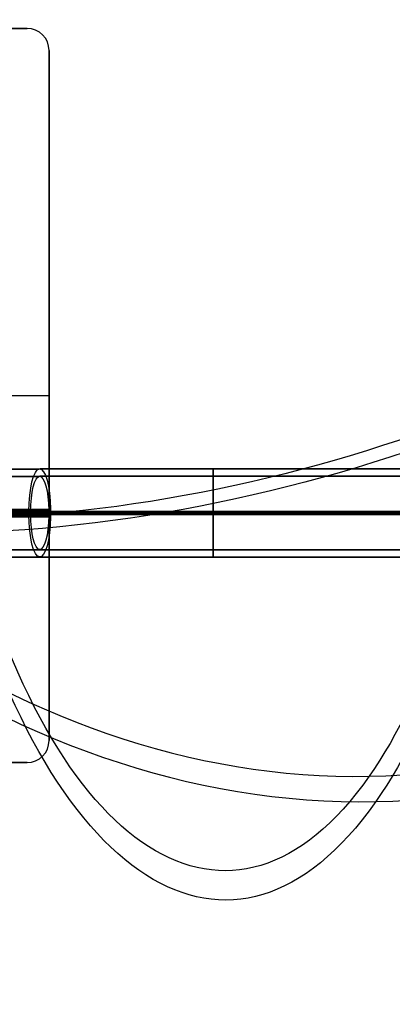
# Model space of a CAD drawing. Extents: x -225 to 225, y -83 to 164.
# Tile 20 of 22: x 96 to 147, y -83 to 51. Entities that reach past the tile are written whole.
import ezdxf

# ---------------------------------------------------------------- set-up
doc = ezdxf.new("R2010")
doc.units = 0
doc.header["$MEASUREMENT"] = 0
doc.layers.add('MODEL_238_2', color=1, linetype='CONTINUOUS')

msp = doc.modelspace()

# ---------------------------------------------------------------- linework, layer by layer
at = {"layer": 'MODEL_238_2'}
for p, q in [((97, 50, 25), (-97, 50, 25)), ((97, 50, 26), (-97, 50, 26)), ((-97, 50, 25.5), (97, 50, 25.5)), ((97, 50, 25), (97, 50, 26)), ((100, 47, 26), (100, 47, 25)), ((100, 47, 26), (100, -47, 26)), ((100, -47, 25), (100, 47, 25)), ((100, -47, 25.5), (100, 47, 25.5)), ((-100, 0, 25), (100, 0, 25)), ((-100, 0, 26), (100, 0, 26)), ((100, 0, 26), (100, 0, 25)), ((100, -47, 26), (100, -47, 25)), ((97, -50, 26), (-97, -50, 26)), ((-97, -50, 25), (97, -50, 25)), ((-97, -50, 25.5), (97, -50, 25.5)), ((97, -50, 26), (97, -50, 25))]:
    msp.add_line(p, q, dxfattribs=at)
at = {"layer": 'MODEL_238_2', "extrusion": (0.909961, 0.018987, -0.414258)}
for radius, start, end in [(100, 356.2998, 150.4893), (96, 356.1024, 150.4893), (96, 150.4893, 240.4893), (96, 150.4893, 240.4893), (100, 150.4893, 240.4893), (100, 150.4893, 240.4893)]:
    msp.add_arc((28.7, 250.6, 20.92), radius, start, end, dxfattribs=at)
at = {"layer": 'MODEL_238_2', "extrusion": (0.350159, 0.5, 0.792078)}
for radius, start, end in [(100, 222.7379, 286.9274), (96, 222.7379, 287.1248), (96, 132.7379, 222.7379), (100, 132.7379, 222.7379), (100, 42.7379, 132.7379), (96, 42.7379, 132.7379)]:
    msp.add_arc((-82.19, 58.12, 232.22), radius, start, end, dxfattribs=at)
at = {"layer": 'MODEL_238_2', "extrusion": (-0.222168, 0.865817, -0.448332)}
for radius, start, end in [(100, 27.6096, 117.6096), (96, 27.6096, 117.6096), (100, 207.6096, 297.6096), (96, 207.6096, 297.6096)]:
    msp.add_arc((-126.16, 196.08, -98.46), radius, start, end, dxfattribs=at)
at = {"layer": 'MODEL_238_2'}
for centre, start, end in [((97, 47, 26), 360, 90), ((97, 47, 25), 360, 90), ((97, 47, 25.5), 0, 90), ((97, -47, 26), 270, 0), ((97, -47, 25), 270, 0), ((97, -47, 25.5), 270, 0)]:
    msp.add_arc(centre, 3, start, end, dxfattribs=at)
at = {"layer": 'MODEL_238_2', "extrusion": (0, 1, 0)}
for centre, radius, start, end in [((-122.32, 219.57, -10), 94.81, 313.4068, 90), ((-90.03, 93.65, -10.02), 34.49, 90, 104.3815), ((-122.32, 219.57, -10), 94.81, 270, 284.3815), ((-122.32, 219.57, -10), 94.81, 90, 270), ((-122.32, 219.57, -11), 94.87, 314.1399, 90), ((-90.03, 93.65, -11.01), 34.64, 90, 104.3815), ((-122.32, 219.57, -11), 94.87, 270, 284.3815), ((-122.32, 219.57, -11), 94.87, 90, 270), ((-122.32, 219.57, -21), 94.87, 314.1399, 90), ((-90.03, 93.65, -20.99), 34.64, 90, 104.3815), ((-122.32, 219.57, -21), 94.87, 270, 284.3815), ((-122.32, 219.57, -21), 94.87, 90, 270), ((-122.32, 219.57, -22), 94.81, 313.4068, 90), ((-90.03, 93.65, -21.98), 34.49, 90, 104.3815), ((-122.32, 219.57, -22), 94.81, 270, 284.3815), ((-122.32, 219.57, -22), 94.81, 90, 270)]:
    msp.add_arc(centre, radius, start, end, dxfattribs=at)
at = {"layer": 'MODEL_238_2', "extrusion": (0.968663, -3.2422e-15, -0.248377)}
msp.add_arc((-16, 148.07, 63.95), 6, 271.8087, 85.1009, dxfattribs=at)
at = {"layer": 'MODEL_238_2', "extrusion": (1, -2.49239e-17, -2.68674e-14)}
for radius, start, end in [(6, 271.8087, 90), (5, 271.5074, 90), (6, 270, 271.8087), (5, 270, 271.5074), (6, 268.1913, 270), (6, 90, 268.1913), (5, 268.4926, 270), (5, 90, 268.4926)]:
    msp.add_arc((-16, 124.57, 122.32), radius, start, end, dxfattribs=at)
at = {"layer": 'MODEL_238_2', "extrusion": (1, -2.49239e-17, -2.21304e-14)}
for start, end in [(270, 88.1913), (91.8087, 270)]:
    msp.add_arc((-16, 314.57, 122.32), 6, start, end, dxfattribs=at)
at = {"layer": 'MODEL_238_2', "extrusion": (0.968663, -1.33574e-15, -0.248377)}
msp.add_arc((-16, 148.07, 63.95), 5, 271.5074, 85.9144, dxfattribs=at)
at = {"layer": 'MODEL_238_2', "extrusion": (1, -2.49239e-17, -2.11831e-14)}
for start, end in [(270, 88.4926), (91.5074, 270)]:
    msp.add_arc((-16, 314.57, 122.32), 5, start, end, dxfattribs=at)
at = {"layer": 'MODEL_238_2', "extrusion": (1.94662e-17, 1, 6.18766e-18)}
msp.add_arc((-122.32, 219.57, -16), 101, 315.5953, 90, dxfattribs=at)
at = {"layer": 'MODEL_238_2', "extrusion": (2.49239e-17, 1, -1.76601e-31)}
for centre, radius, start, end in [((-122.32, 219.57, -15.81), 101, 315.5944, 90), ((-122.32, 219.57, -15.87), 100, 315.9247, 90), ((-90.03, 93.65, -15.49), 40.98, 90, 104.3815), ((-122.32, 219.57, -16), 100, 90, 270), ((-122.32, 219.57, -16), 90, 90, 270), ((-122.32, 219.57, -16), 89, 90, 270), ((-122.32, 219.57, -16.19), 101, 315.5943, 90), ((-122.32, 219.57, -16.13), 100, 315.9247, 90), ((-90.03, 93.65, -16.51), 40.98, 90, 104.3815)]:
    msp.add_arc(centre, radius, start, end, dxfattribs=at)
at = {"layer": 'MODEL_238_2', "extrusion": (1.30461e-17, 1, 4.92894e-17)}
msp.add_arc((-122.32, 219.57, -16), 100, 315.9253, 90, dxfattribs=at)
at = {"layer": 'MODEL_238_2', "extrusion": (2.36142e-17, 1, 4.28911e-18)}
msp.add_arc((-122.32, 219.57, -16), 90, 312.2202, 90, dxfattribs=at)
at = {"layer": 'MODEL_238_2', "extrusion": (2.67099e-17, 1, 6.19158e-16)}
msp.add_arc((-122.32, 219.57, -16), 89, 311.7942, 90, dxfattribs=at)
at = {"layer": 'MODEL_238_2', "extrusion": (1.45798e-17, 1, -3.47055e-17)}
msp.add_arc((-90.03, 93.65, -15.64), 39.99, 90, 104.3815, dxfattribs=at)
at = {"layer": 'MODEL_238_2', "extrusion": (-1.68518e-16, 1, 2.45958e-08)}
msp.add_arc((-90.03, 93.65, -16), 29, 90, 104.3815, dxfattribs=at)
at = {"layer": 'MODEL_238_2', "extrusion": (-2.33569e-16, 1, -2.10152e-08)}
msp.add_arc((-90.03, 93.65, -16), 40, 90, 104.3815, dxfattribs=at)
at = {"layer": 'MODEL_238_2', "extrusion": (1.42253e-16, 1, -2.80202e-08)}
msp.add_arc((-90.03, 93.65, -16), 30, 90, 104.3815, dxfattribs=at)
at = {"layer": 'MODEL_238_2', "extrusion": (5.6686e-16, 1, 1.73971e-08)}
msp.add_arc((-90.03, 93.65, -16), 41, 90, 104.3815, dxfattribs=at)
at = {"layer": 'MODEL_238_2', "extrusion": (0.968663, 1.25162e-12, -0.248377)}
msp.add_arc((-16, 148.07, 63.95), 6, 270, 271.8087, dxfattribs=at)
at = {"layer": 'MODEL_238_2', "extrusion": (2.26714e-17, 1, -8.78473e-18)}
msp.add_arc((-122.32, 219.57, -15.81), 101, 270, 284.3815, dxfattribs=at)
at = {"layer": 'MODEL_238_2', "extrusion": (0.968663, -1.20421e-12, -0.248377)}
msp.add_arc((-16, 148.07, 63.95), 6, 268.1913, 270, dxfattribs=at)
at = {"layer": 'MODEL_238_2', "extrusion": (1.56974e-16, 1, -7.06217e-09)}
msp.add_arc((-122.32, 219.57, -16), 101, 270, 284.3815, dxfattribs=at)
at = {"layer": 'MODEL_238_2', "extrusion": (0.968663, 1.01836e-12, -0.248377)}
msp.add_arc((-16, 148.07, 63.95), 5, 270, 271.5074, dxfattribs=at)
at = {"layer": 'MODEL_238_2', "extrusion": (2.49239e-17, 1, -1.76415e-31)}
for centre in [(-122.32, 219.57, -15.87), (-122.32, 219.57, -16.13)]:
    msp.add_arc(centre, 100, 270, 284.3815, dxfattribs=at)
at = {"layer": 'MODEL_238_2', "extrusion": (-1.99469e-16, 1, 8.40607e-09)}
msp.add_arc((-122.32, 219.57, -16), 100, 270, 284.3815, dxfattribs=at)
at = {"layer": 'MODEL_238_2', "extrusion": (0.968663, -1.03342e-12, -0.248377)}
msp.add_arc((-16, 148.07, 63.95), 5, 268.4926, 270, dxfattribs=at)
at = {"layer": 'MODEL_238_2', "extrusion": (0.968663, -6.86176e-13, -0.248377)}
msp.add_arc((-16, 148.07, 63.95), 5, 85.9144, 90, dxfattribs=at)
at = {"layer": 'MODEL_238_2', "extrusion": (0.968663, 6.82301e-13, -0.248377)}
msp.add_arc((-16, 148.07, 63.95), 5, 90, 94.0856, dxfattribs=at)
at = {"layer": 'MODEL_238_2', "extrusion": (1.47143e-16, 1, 9.34008e-09)}
msp.add_arc((-122.32, 219.57, -16), 90, 270, 284.3815, dxfattribs=at)
at = {"layer": 'MODEL_238_2', "extrusion": (0.968663, -4.46332e-13, -0.248377)}
msp.add_arc((-16, 148.07, 63.95), 6, 85.1009, 90, dxfattribs=at)
at = {"layer": 'MODEL_238_2', "extrusion": (5.95294e-17, 1, -8.01437e-09)}
msp.add_arc((-122.32, 219.57, -16), 89, 270, 284.3815, dxfattribs=at)
at = {"layer": 'MODEL_238_2', "extrusion": (0.968663, 4.76539e-13, -0.248377)}
msp.add_arc((-16, 148.07, 63.95), 6, 90, 94.8991, dxfattribs=at)
at = {"layer": 'MODEL_238_2', "extrusion": (1, -2.47314e-17, -1.42756e-11)}
msp.add_arc((-16, 314.57, 122.32), 6, 88.1913, 90, dxfattribs=at)
at = {"layer": 'MODEL_238_2', "extrusion": (2.49239e-17, 1, -2.74816e-19)}
msp.add_arc((-122.32, 219.57, -15.81), 101, 90, 270, dxfattribs=at)
at = {"layer": 'MODEL_238_2', "extrusion": (1, 2.49239e-17, -2.68674e-14)}
for radius, start, end in [(6, 88.1913, 90), (5, 91.5074, 270)]:
    msp.add_arc((-16, 314.57, 122.32), radius, start, end, dxfattribs=at)
at = {"layer": 'MODEL_238_2', "extrusion": (1, -2.50144e-17, -2.46742e-11)}
msp.add_arc((-16, 314.57, 122.32), 5, 88.4926, 90, dxfattribs=at)
at = {"layer": 'MODEL_238_2', "extrusion": (2.49239e-17, 1, -2.77561e-19)}
msp.add_arc((-122.32, 219.57, -15.87), 100, 90, 270, dxfattribs=at)
at = {"layer": 'MODEL_238_2', "extrusion": (1, 2.36829e-15, -1.44272e-11)}
msp.add_arc((-16, 314.57, 122.32), 6, 90, 91.8087, dxfattribs=at)
at = {"layer": 'MODEL_238_2', "extrusion": (2.49239e-17, 1, 1.71755e-20)}
msp.add_arc((-122.32, 219.57, -16), 101, 90, 270, dxfattribs=at)
at = {"layer": 'MODEL_238_2', "extrusion": (1, -2.56613e-17, -2.45832e-11)}
msp.add_arc((-16, 314.57, 122.32), 5, 90, 91.5074, dxfattribs=at)
at = {"layer": 'MODEL_238_2', "extrusion": (3.52679e-17, 1, 3.47055e-17)}
msp.add_arc((-90.03, 93.65, -16.36), 39.99, 90, 104.3815, dxfattribs=at)
at = {"layer": 'MODEL_238_2', "extrusion": (2.71764e-17, 1, 8.78473e-18)}
msp.add_arc((-122.32, 219.57, -16.19), 101, 270, 284.3815, dxfattribs=at)
at = {"layer": 'MODEL_238_2', "extrusion": (0.968663, 1.48406e-15, -0.248377)}
msp.add_arc((-16, 148.07, 63.95), 6, 94.8991, 268.1913, dxfattribs=at)
at = {"layer": 'MODEL_238_2', "extrusion": (0.968663, 1.68962e-15, -0.248377)}
msp.add_arc((-16, 148.07, 63.95), 5, 94.0856, 268.4926, dxfattribs=at)
at = {"layer": 'MODEL_238_2', "extrusion": (2.49239e-17, 1, 2.77561e-19)}
msp.add_arc((-122.32, 219.57, -16.13), 100, 90, 270, dxfattribs=at)
at = {"layer": 'MODEL_238_2', "extrusion": (2.49239e-17, 1, 2.74816e-19)}
msp.add_arc((-122.32, 219.57, -16.19), 101, 90, 270, dxfattribs=at)

doc.saveas('drawing.dxf')
